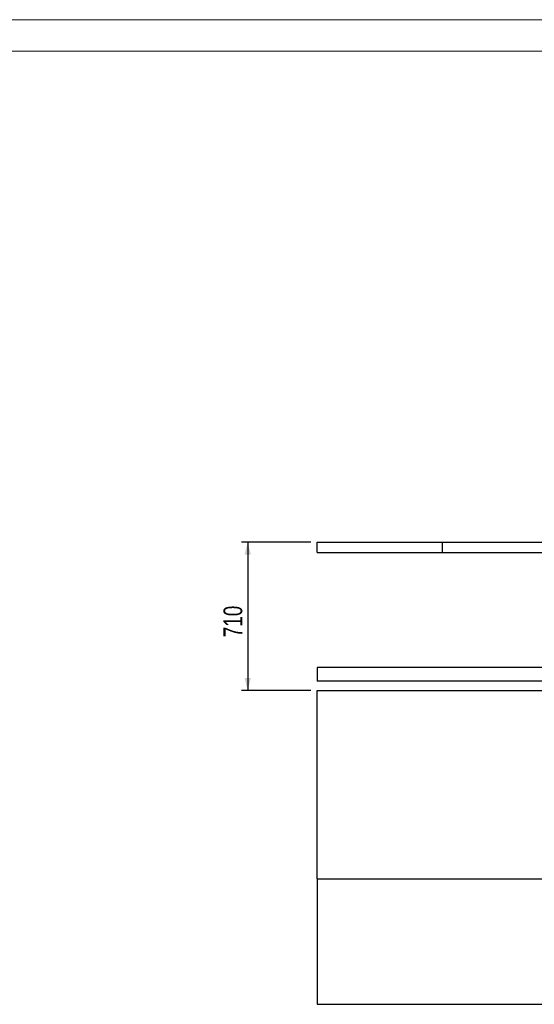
# Model space of a CAD drawing. Header units: millimetres. Extents: x 0 to 841, y 0 to 594.
# Tile 21 of 84: x 206 to 288, y 437 to 594. Entities that reach past the tile are written whole.
import ezdxf

# ---------------------------------------------------------------- set-up
doc = ezdxf.new("R2010")
doc.units = ezdxf.units.MM
doc.layers.add('COTES', color=1, linetype='Continuous')
doc.layers.add('TRAIT-FORT', color=4, linetype='Continuous', lineweight=25)
doc.styles.add('SLDTEXTSTYLE0', font='TXT', dxfattribs={"width": 0.75})
doc.dimstyles.new('SLDDIMSTYLE0', dxfattribs={"dimtxt": 3, "dimasz": 2, "dimexe": 0, "dimexo": 0.0625, "dimgap": 0.75, "dimtad": 1, "dimdec": 0, "dimlfac": 30, "dimrnd": 1e-09, "dimzin": 12, "dimdsep": 46, "dimtxsty": 'SLDTEXTSTYLE0', "dimsah": 1, "dimcen": 0.09, "dimadec": 0, "dimazin": 3, "dimtfac": 1, "dimtdec": 0, "dimtofl": 0, "dimtmove": 0, "dimatfit": 3, "dimfxl": 0, "dimfrac": 2, "dimtolj": 1, "dimtzin": 12, "dimarcsym": 0})

# ---------------------------------------------------------------- blocks, each defined once
blk = doc.blocks.new('_D_58')
at = {"layer": 'COTES', "color": 1}
for p, q in [((252.39, 510.74), (241.32, 510.74)), ((242.32, 510.74), (242.32, 487.08)), ((252.39, 487.08), (241.32, 487.08))]:
    blk.add_line(p, q, dxfattribs=at)
for points in [[(242.32, 510.74), (241.82, 508.74), (242.82, 508.74)], [(242.32, 487.08), (242.82, 489.08), (241.82, 489.08)]]:
    blk.add_solid(points, dxfattribs=at)
at = {"layer": 'COTES', "color": 1, "insert": (238.45, 495.58), "char_height": 3, "attachment_point": 1, "rotation": 90, "style": 'SLDTEXTSTYLE0'}
blk.add_mtext('710', dxfattribs=at)

msp = doc.modelspace()

# ---------------------------------------------------------------- linework, layer by layer
at = {"color": 7, "linetype": 'Continuous', "lineweight": 18}
for p, q in [((841, 594), (0, 594)), ((836, 589), (5, 589))]:
    msp.add_line(p, q, dxfattribs=at)
at = {"layer": 'TRAIT-FORT', "color": 4, "linetype": 'Continuous', "lineweight": 25}
for p, q in [((253.391, 509.075), (253.391, 510.742)), ((253.391, 510.742), (273.391, 510.742)), ((273.391, 509.075), (273.391, 510.742)), ((273.391, 510.742), (293.391, 510.742)), ((253.391, 509.075), (273.391, 509.075)), ((273.391, 509.075), (293.391, 509.075)), ((253.391, 490.742), (253.391, 488.575)), ((291.229, 490.742), (253.391, 490.742)), ((291.962, 488.575), (253.391, 488.575)), ((253.391, 487.075), (553.391, 487.075)), ((253.391, 457.075), (253.391, 487.075)), ((253.391, 457.075), (330.791, 457.075)), ((253.391, 457.075), (253.391, 437.075)), ((253.391, 437.075), (330.791, 437.075))]:
    msp.add_line(p, q, dxfattribs=at)

# ---------------------------------------------------------------- dimensions: what is measured, and where the dimension line sits
at = {"layer": 'COTES', "color": 1}
dim = msp.add_linear_dim(base=(242.321, 487.075), p1=(253.391, 510.742), p2=(253.391, 487.075), angle=90, dimstyle='SLDDIMSTYLE0', dxfattribs=at)
dim.commit()
dim.dimension.update_dxf_attribs({"geometry": '_D_58', "text_midpoint": (242.321, 498.908), "dimtype": 160})

doc.saveas('drawing.dxf')
